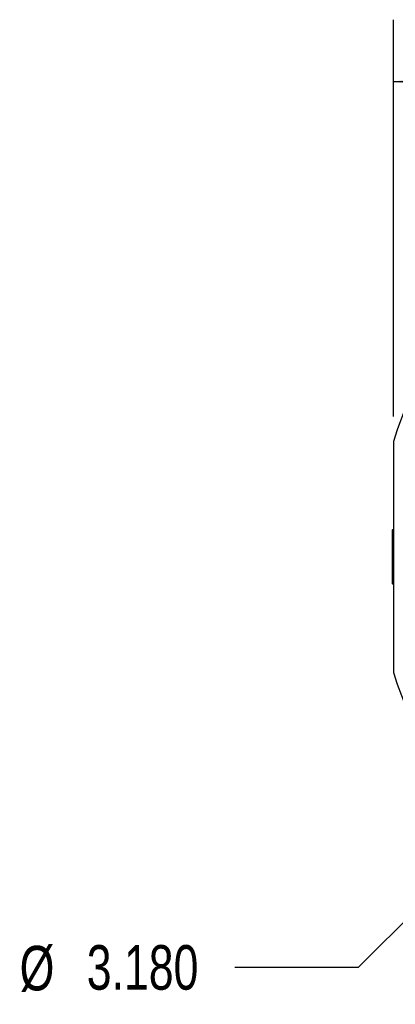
# Model space of a CAD drawing. Header units: inches. Extents: x 1.04 to 7.18, y 2.19 to 10.07.
# Tile 4 of 40: x 1.04 to 1.8, y 7.24 to 9.23. Entities that reach past the tile are written whole.
import ezdxf

# ---------------------------------------------------------------- set-up
doc = ezdxf.new("R2010")
doc.units = ezdxf.units.IN
doc.header["$MEASUREMENT"] = 0
doc.layers.add('SLD-0', color=179, linetype='Continuous')
doc.styles.add('SLDTEXTSTYLE0', font='TXT', dxfattribs={"width": 0.75})
doc.dimstyles.new('SLDDIMSTYLE1', dxfattribs={"dimtxt": 0.09, "dimasz": 0.13, "dimexe": 0, "dimexo": 0.0625, "dimgap": 0.0225, "dimtad": 0, "dimtih": 1, "dimtoh": 1, "dimdec": 3, "dimlfac": 2, "dimrnd": 1e-09, "dimzin": 4, "dimdsep": 46, "dimtxsty": 'SLDTEXTSTYLE0', "dimsah": 1, "dimcen": 0, "dimadec": 0, "dimazin": 1, "dimtfac": 1, "dimtdec": 3, "dimtofl": 0, "dimtmove": 0, "dimatfit": 3, "dimfxl": 1, "dimfrac": 2, "dimtolj": 1, "dimtzin": 12, "dimarcsym": 0})
doc.dimstyles.new('SLDDIMSTYLE2', dxfattribs={"dimtxt": 0.09, "dimasz": 0.13, "dimexe": 0, "dimexo": 0.0625, "dimgap": 0.0225, "dimtad": 0, "dimtih": 1, "dimtoh": 1, "dimdec": 3, "dimlfac": 2, "dimrnd": 1e-09, "dimzin": 4, "dimdsep": 46, "dimtxsty": 'SLDTEXTSTYLE0', "dimsah": 1, "dimcen": 0.09, "dimadec": 0, "dimazin": 1, "dimtfac": 1, "dimtdec": 3, "dimtofl": 0, "dimtmove": 0, "dimatfit": 3, "dimfxl": 1, "dimfrac": 2, "dimtolj": 1, "dimtzin": 12, "dimarcsym": 0})

# ---------------------------------------------------------------- blocks, each defined once
blk = doc.blocks.new('_D_1')
at = {"layer": 'SLD-0'}
for p, q in [((1.9956, 7.5858), (1.7272, 7.3179)), ((1.7272, 7.3179), (1.4772, 7.3179))]:
    blk.add_line(p, q, dxfattribs=at)
blk.add_solid([(1.9956, 7.5858), (1.8895, 7.5081), (1.9177, 7.4798)], dxfattribs=at)
at = {"layer": 'SLD-0', "char_height": 0.09, "attachment_point": 1, "style": 'SLDTEXTSTYLE0'}
for s, insert in [('%%c', (1.0422, 7.3618)), ('3.180', (1.1779, 7.3632))]:
    blk.add_mtext(s, dxfattribs=dict(at, insert=insert))
blk = doc.blocks.new('_D_2')
at = {"layer": 'SLD-0'}
for p, q in [((1.7984, 8.4306), (1.7984, 9.2321)), ((3.3184, 8.4306), (3.3184, 9.2321)), ((1.7984, 9.1071), (2.3218, 9.1071)), ((3.3184, 9.1071), (2.8518, 9.1071))]:
    blk.add_line(p, q, dxfattribs=at)
for points in [[(1.7984, 9.1071), (1.9284, 9.0871), (1.9284, 9.1271)], [(3.3184, 9.1071), (3.1884, 9.1271), (3.1884, 9.0871)]]:
    blk.add_solid(points, dxfattribs=at)
at = {"layer": 'SLD-0', "char_height": 0.09, "attachment_point": 1, "style": 'SLDTEXTSTYLE0'}
for s, insert in [('3.040', (2.3218, 9.1517)), ('SQ.', (2.6548, 9.1517))]:
    blk.add_mtext(s, dxfattribs=dict(at, insert=insert))

msp = doc.modelspace()

# ---------------------------------------------------------------- linework, layer by layer
at = {"color": 7, "linetype": 'Continuous', "lineweight": 25}
for p, q in [((1.79552, 8.20027), (1.79552, 8.09435)), ((1.79801, 8.2014), (1.79801, 8.09322))]:
    msp.add_line(p, q, dxfattribs=at)
for centre, radius, start, end in [((2.5584, 8.14731), 0.795, 107.06517, 162.93483), ((1.79702, 8.20027), 0.0015, 49, 180), ((1.79702, 8.09435), 0.0015, 180, 311), ((2.5584, 8.14731), 0.795, 197.06517, 252.93483)]:
    msp.add_arc(centre, radius, start, end, dxfattribs=at)
msp.add_open_spline([(1.7984, 8.38061), (1.7984, 8.37052), (1.7984, 8.35986), (1.7984, 8.33672), (1.7984, 8.32428), (1.7984, 8.30314), (1.7984, 8.29567), (1.7984, 8.27941), (1.7984, 8.27065), (1.7984, 8.25568), (1.7984, 8.25038), (1.7984, 8.23881), (1.7984, 8.23256), (1.7984, 8.22185), (1.7984, 8.21805), (1.7984, 8.20972), (1.7984, 8.20521), (1.7984, 8.19744), (1.7984, 8.19468), (1.7984, 8.1886), (1.7984, 8.18529), (1.7984, 8.17956), (1.7984, 8.17753), (1.7984, 8.17303), (1.7984, 8.17058), (1.7984, 8.16626), (1.7984, 8.16471), (1.7984, 8.16131), (1.7984, 8.15946), (1.7984, 8.15535), (1.7984, 8.15303), (1.7984, 8.14805), (1.7984, 8.14541), (1.7984, 8.14053), (1.7984, 8.13829), (1.7984, 8.1343), (1.7984, 8.1325), (1.7984, 8.12757), (1.7984, 8.12487), (1.7984, 8.11992), (1.7984, 8.1177), (1.7984, 8.11363), (1.7984, 8.11176), (1.7984, 8.10647), (1.7984, 8.10337), (1.7984, 8.09762), (1.7984, 8.09498), (1.7984, 8.08751), (1.7984, 8.08313), (1.7984, 8.07504), (1.7984, 8.07133), (1.7984, 8.06085), (1.7984, 8.05471), (1.7984, 8.04332), (1.7984, 8.03809), (1.7984, 8.02329), (1.7984, 8.0146), (1.7984, 7.99847), (1.7984, 7.99105), (1.7984, 7.97005), (1.7984, 7.95768), (1.7984, 7.93466), (1.7984, 7.92405), (1.7984, 7.91401)], degree=3, knots=[0, 0, 0, 0, 0.125, 0.125, 0.25, 0.25, 0.3125, 0.3125, 0.375, 0.375, 0.40625, 0.40625, 0.4375, 0.4375, 0.453125, 0.453125, 0.46875, 0.46875, 0.4765625, 0.4765625, 0.484375, 0.484375, 0.4882812, 0.4882812, 0.4921875, 0.4921875, 0.4941406, 0.4941406, 0.4960937, 0.4960937, 0.4980469, 0.4980469, 0.5, 0.5, 0.5019531, 0.5019531, 0.5039062, 0.5039062, 0.5078125, 0.5078125, 0.5117187, 0.5117187, 0.515625, 0.515625, 0.5234375, 0.5234375, 0.53125, 0.53125, 0.546875, 0.546875, 0.5625, 0.5625, 0.59375, 0.59375, 0.625, 0.625, 0.6875, 0.6875, 0.75, 0.75, 0.875, 0.875, 1, 1, 1, 1], dxfattribs=at)

# ---------------------------------------------------------------- dimensions: what is measured, and where the dimension line sits
at = {"layer": 'SLD-0'}
dim = msp.add_linear_dim(base=(3.3184, 9.10712), p1=(1.7984, 8.38061), p2=(3.3184, 8.38061), text='<> SQ.', dimstyle='SLDDIMSTYLE2', dxfattribs=at)
dim.commit()
dim.dimension.update_dxf_attribs({"geometry": '_D_2', "text_midpoint": (2.58679, 9.10712), "dimtype": 160})
dim = msp.add_diameter_dim_2p(p1=(3.12117, 8.70884), p2=(1.99563, 7.58577), dimstyle='SLDDIMSTYLE1', dxfattribs=at)
dim.commit()
dim.dimension.update_dxf_attribs({"geometry": '_D_1', "text_midpoint": (1.2597, 7.31792), "dimtype": 163})

doc.saveas('drawing.dxf')
